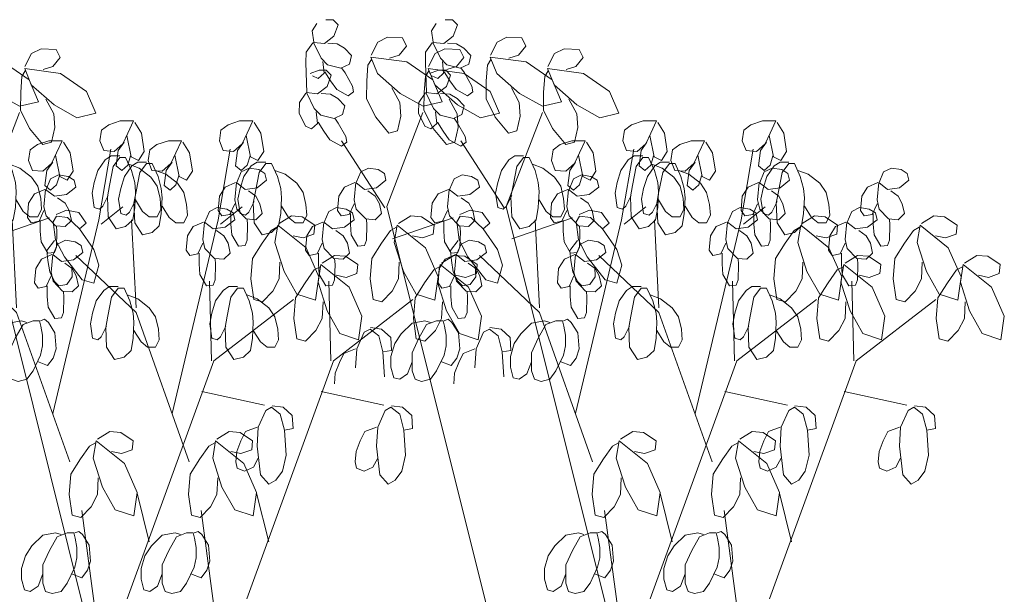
# Model space of a CAD drawing. Header units: millimetres. Extents: x 193134 to 268609, y 2024 to 10978.
# Tile 24 of 27: x 265883 to 266399, y 7253 to 7555. Entities that reach past the tile are written whole.
import ezdxf

# ---------------------------------------------------------------- set-up
doc = ezdxf.new("R2010")
doc.units = ezdxf.units.MM
doc.header["$LTSCALE"] = 2.5
doc.layers.add('HATCH MEDIUM', color=251, linetype='Continuous', lineweight=5)

# ---------------------------------------------------------------- blocks, each defined once
blk = doc.blocks.new('EDER')
at = {"color": 151}
for p, q in [((-238.65, 853.69), (-235.82, 858.05)), ((-230.5, 860.23), (-226.17, 860.22)), ((-226.17, 860.22), (-223.21, 857.26)), ((-223.21, 857.26), (-225.72, 850.45)), ((-167.65, 853.69), (-164.82, 858.05)), ((-159.5, 860.23), (-155.17, 860.22)), ((-155.17, 860.22), (-152.22, 857.26)), ((-152.22, 857.26), (-154.72, 850.45)), ((-237.68, 846.88), (-238.65, 853.69)), ((-225.72, 850.45), (-231.36, 845.97)), ((-199.55, 846.8), (-193.84, 849.74)), ((-193.84, 849.74), (-184.94, 849.34)), ((-184.94, 849.34), (-182.54, 844.45)), ((-166.68, 846.88), (-167.65, 853.69)), ((-154.72, 850.45), (-160.36, 845.97)), ((-128.55, 846.8), (-122.84, 849.74)), ((-122.84, 849.74), (-113.94, 849.34)), ((-113.94, 849.34), (-111.55, 844.45)), ((-238.31, 846.5), (-242.17, 840.98)), ((-231.36, 845.97), (-237.89, 846.75)), ((-237.89, 846.75), (-233.34, 837.36)), ((-223.77, 845.82), (-229.2, 846.22)), ((-219.32, 843.24), (-223.77, 845.82)), ((-215.21, 838.87), (-219.32, 843.24)), ((-203.53, 839.1), (-199.55, 846.8)), ((-182.54, 844.45), (-186.85, 839.19)), ((-167.32, 846.5), (-171.18, 840.98)), ((-160.36, 845.97), (-166.9, 846.75)), ((-166.9, 846.75), (-162.34, 837.36)), ((-152.77, 845.82), (-158.2, 846.22)), ((-148.32, 843.24), (-152.77, 845.82)), ((-144.22, 838.87), (-148.32, 843.24)), ((-132.53, 839.1), (-128.55, 846.8)), ((-111.55, 844.45), (-115.85, 839.19)), ((-242.17, 840.98), (-242.31, 834.56)), ((-233.34, 837.36), (-229.47, 833.37)), ((-216.5, 833.86), (-215.21, 838.87)), ((-203.69, 837.94), (-182.33, 835.07)), ((-199.77, 828.17), (-203.69, 837.94)), ((-186.85, 839.19), (-192.61, 837.28)), ((-171.18, 840.98), (-171.31, 834.56)), ((-169.42, 832.35), (-165.44, 840.05)), ((-165.44, 840.05), (-159.73, 842.99)), ((-162.34, 837.36), (-158.48, 833.37)), ((-159.73, 842.99), (-150.83, 842.58)), ((-148.43, 837.7), (-152.74, 832.44)), ((-150.83, 842.58), (-148.43, 837.7)), ((-145.5, 833.86), (-144.22, 838.87)), ((-132.69, 837.94), (-111.33, 835.07)), ((-128.77, 828.17), (-132.69, 837.94)), ((-115.85, 839.19), (-121.61, 837.28)), ((-98.42, 832.35), (-94.44, 840.05)), ((-94.44, 840.05), (-88.73, 842.99)), ((-88.73, 842.99), (-79.83, 842.58)), ((-77.44, 837.7), (-81.74, 832.44)), ((-79.83, 842.58), (-77.44, 837.7)), ((-241.71, 816.95), (-242.31, 834.56)), ((-231.41, 828.49), (-232.17, 835.43)), ((-229.47, 833.37), (-221.58, 831.3)), ((-221.58, 831.3), (-216.5, 833.86)), ((-221.16, 831.56), (-219.07, 828.6)), ((-206.07, 823.81), (-205.42, 833.19)), ((-205.42, 833.19), (-203.41, 836.53)), ((-182.33, 835.07), (-166.88, 824.37)), ((-170.71, 816.95), (-171.31, 834.56)), ((-160.42, 828.49), (-161.17, 835.43)), ((-152.74, 832.44), (-158.5, 830.52)), ((-158.48, 833.37), (-150.58, 831.3)), ((-150.58, 831.3), (-145.5, 833.86)), ((-150.16, 831.56), (-148.07, 828.6)), ((-135.07, 823.81), (-134.42, 833.19)), ((-134.42, 833.19), (-132.41, 836.53)), ((-111.33, 835.07), (-95.88, 824.37)), ((-81.74, 832.44), (-87.5, 830.52)), ((-239.85, 828.13), (-234.53, 830.3)), ((-238.49, 826.84), (-234.95, 825.29)), ((-234.95, 825.29), (-231.41, 828.49)), ((-234.53, 830.3), (-230.2, 830.29)), ((-227.73, 823.86), (-231.02, 829.26)), ((-230.2, 830.29), (-227.24, 827.33)), ((-227.24, 827.33), (-229.74, 820.53)), ((-219.07, 828.6), (-214.59, 820.75)), ((-186.22, 816.32), (-199.77, 828.17)), ((-171.96, 817.06), (-171.31, 826.44)), ((-171.31, 826.44), (-169.3, 829.78)), ((-169.58, 831.19), (-148.22, 828.32)), ((-165.66, 821.42), (-169.58, 831.19)), ((-168.85, 828.13), (-163.53, 830.3)), ((-167.49, 826.84), (-163.95, 825.29)), ((-163.95, 825.29), (-160.42, 828.49)), ((-163.53, 830.3), (-159.2, 830.29)), ((-156.74, 823.86), (-160.02, 829.26)), ((-159.2, 830.29), (-156.25, 827.33)), ((-156.25, 827.33), (-158.75, 820.53)), ((-148.22, 828.32), (-132.77, 817.62)), ((-148.07, 828.6), (-143.59, 820.75)), ((-115.23, 816.32), (-128.77, 828.17)), ((-100.96, 817.06), (-100.31, 826.44)), ((-100.31, 826.44), (-98.3, 829.78)), ((-98.58, 831.19), (-77.22, 828.32)), ((-94.66, 821.42), (-98.58, 831.19)), ((-77.22, 828.32), (-61.78, 817.62)), ((-229.74, 820.53), (-235.39, 816.04)), ((-224.03, 818.71), (-227.73, 823.86)), ((-214.59, 820.75), (-214, 817.41)), ((-206.22, 813.15), (-206.07, 823.81)), ((-166.88, 824.37), (-161.3, 811.39)), ((-152.11, 809.57), (-165.66, 821.42)), ((-158.75, 820.53), (-164.39, 816.04)), ((-153.03, 818.71), (-156.74, 823.86)), ((-143.59, 820.75), (-143.01, 817.41)), ((-135.23, 813.15), (-135.07, 823.81)), ((-95.88, 824.37), (-90.3, 811.39)), ((-81.12, 809.57), (-94.66, 821.42)), ((-242.34, 816.57), (-246.2, 811.05)), ((-235.39, 816.04), (-241.92, 816.83)), ((-241.92, 816.83), (-237.37, 807.44)), ((-227.8, 815.9), (-233.23, 816.29)), ((-223.34, 813.32), (-227.8, 815.9)), ((-217.14, 814.97), (-224.03, 818.71)), ((-214, 817.41), (-217.14, 814.97)), ((-191.14, 819.67), (-186.41, 810.92)), ((-172.66, 808.71), (-186.22, 816.32)), ((-171.35, 816.57), (-175.21, 811.05)), ((-172.11, 806.4), (-171.96, 817.06)), ((-164.39, 816.04), (-170.92, 816.83)), ((-170.92, 816.83), (-166.37, 807.44)), ((-156.8, 815.9), (-162.23, 816.29)), ((-152.35, 813.32), (-156.8, 815.9)), ((-146.14, 814.97), (-153.03, 818.71)), ((-143.01, 817.41), (-146.14, 814.97)), ((-132.77, 817.62), (-127.19, 804.63)), ((-120.15, 819.67), (-115.41, 810.92)), ((-101.66, 808.71), (-115.23, 816.32)), ((-101.12, 806.4), (-100.96, 817.06)), ((-61.78, 817.62), (-56.19, 804.63)), ((-246.2, 811.05), (-246.34, 804.63)), ((-219.24, 808.94), (-223.34, 813.32)), ((-220.53, 803.93), (-219.24, 808.94)), ((-200.73, 802.22), (-206.22, 813.15)), ((-186.41, 810.92), (-185.81, 802.83)), ((-175.21, 811.05), (-175.34, 804.63)), ((-161.3, 811.39), (-172.66, 808.71)), ((-157.04, 812.92), (-152.3, 804.17)), ((-148.25, 808.94), (-152.35, 813.32)), ((-138.55, 801.96), (-152.11, 809.57)), ((-149.53, 803.93), (-148.25, 808.94)), ((-129.74, 802.22), (-135.23, 813.15)), ((-115.41, 810.92), (-114.82, 802.83)), ((-90.3, 811.39), (-101.66, 808.71)), ((-86.04, 812.92), (-81.3, 804.17)), ((-67.55, 801.96), (-81.12, 809.57)), ((-246.34, 804.63), (-242.52, 796.91)), ((-237.37, 807.44), (-233.5, 803.44)), ((-235.44, 798.57), (-236.2, 805.51)), ((-233.5, 803.44), (-225.61, 801.37)), ((-225.61, 801.37), (-220.53, 803.93)), ((-192.93, 792.69), (-200.73, 802.22)), ((-194.16, 749.14), (-172.7, 804.99)), ((-185.81, 802.83), (-187.8, 794.22)), ((-175.34, 804.63), (-171.52, 796.91)), ((-166.63, 795.46), (-172.11, 806.4)), ((-166.37, 807.44), (-162.51, 803.44)), ((-164.45, 798.57), (-165.2, 805.51)), ((-162.51, 803.44), (-154.61, 801.37)), ((-154.61, 801.37), (-149.53, 803.93)), ((-152.3, 804.17), (-151.71, 796.08)), ((-127.19, 804.63), (-138.55, 801.96)), ((-121.93, 792.69), (-129.74, 802.22)), ((-123.16, 749.14), (-101.7, 804.99)), ((-114.82, 802.83), (-116.8, 794.22)), ((-95.63, 795.46), (-101.12, 806.4)), ((-81.3, 804.17), (-80.71, 796.08)), ((-56.19, 804.63), (-67.55, 801.96)), ((-242.52, 796.91), (-238.98, 795.36)), ((-238.98, 795.36), (-235.44, 798.57)), ((-231.76, 793.93), (-235.05, 799.34)), ((-225.19, 801.63), (-223.1, 798.67)), ((-223.1, 798.67), (-218.62, 790.82)), ((-171.52, 796.91), (-167.98, 795.36)), ((-167.98, 795.36), (-164.45, 798.57)), ((-160.76, 793.93), (-164.05, 799.34)), ((-154.19, 801.63), (-152.1, 798.67)), ((-152.1, 798.67), (-147.62, 790.82)), ((-52.82, 794.56), (-48.63, 797.72)), ((-48.63, 797.72), (-41.73, 799.98)), ((-41.73, 799.98), (-33.84, 799.98)), ((-33.84, 799.98), (-37.29, 792.75)), ((-33.1, 799.07), (-29.15, 792.75)), ((18.17, 794.56), (22.36, 797.72)), ((22.36, 797.72), (29.27, 799.98)), ((29.27, 799.98), (37.16, 799.98)), ((37.16, 799.98), (33.71, 792.75)), ((37.9, 799.07), (41.84, 792.75)), ((-228.06, 788.79), (-231.76, 793.93)), ((-218.62, 790.82), (-218.03, 787.48)), ((-187.8, 794.22), (-192.93, 792.69)), ((-158.82, 785.94), (-166.63, 795.46)), ((-157.06, 788.79), (-160.76, 793.93)), ((-151.71, 796.08), (-153.69, 787.47)), ((-147.62, 790.82), (-147.03, 787.48)), ((-116.8, 794.22), (-121.93, 792.69)), ((-87.82, 785.94), (-95.63, 795.46)), ((-80.71, 796.08), (-82.69, 787.47)), ((-53.81, 788.23), (-52.82, 794.56)), ((-37.29, 792.75), (-40.25, 786.43)), ((-35.32, 778.75), (-37.78, 791.4)), ((-29.15, 792.75), (-27.43, 781.91)), ((17.19, 788.23), (18.17, 794.56)), ((33.71, 792.75), (30.75, 786.43)), ((35.68, 778.75), (33.21, 791.4)), ((41.84, 792.75), (43.57, 781.91)), ((-221.17, 785.05), (-228.06, 788.79)), ((-218.03, 787.48), (-221.17, 785.05)), ((-195.42, 748.37), (-221.1, 788.26)), ((-153.69, 787.47), (-158.82, 785.94)), ((-150.17, 785.05), (-157.06, 788.79)), ((-147.03, 787.48), (-150.17, 785.05)), ((-124.43, 748.37), (-150.1, 788.26)), ((-95.23, 782.81), (-91.04, 785.98)), ((-91.04, 785.98), (-84.14, 788.23)), ((-82.69, 787.47), (-87.82, 785.94)), ((-84.14, 788.23), (-76.25, 788.23)), ((-76.25, 788.23), (-79.7, 781.01)), ((-75.51, 787.33), (-71.56, 781.01)), ((-51.59, 782.36), (-53.81, 788.23)), ((-40.25, 786.43), (-45.43, 781.91)), ((-42.96, 782.36), (-39.51, 787.33)), ((-24.23, 782.81), (-20.04, 785.98)), ((-20.04, 785.98), (-13.14, 788.23)), ((-13.14, 788.23), (-5.25, 788.23)), ((-5.25, 788.23), (-8.7, 781.01)), ((-4.51, 787.33), (-0.56, 781.01)), ((19.41, 782.36), (17.19, 788.23)), ((30.75, 786.43), (25.57, 781.91)), ((28.04, 782.36), (31.49, 787.33)), ((-118.16, 779.2), (-121.61, 776.94)), ((-112.98, 779.2), (-118.16, 779.2)), ((-96.22, 776.49), (-95.23, 782.81)), ((-79.7, 781.01), (-82.66, 774.69)), ((-77.73, 767.01), (-80.19, 779.65)), ((-71.56, 781.01), (-69.84, 770.17)), ((-54.55, 741.27), (-47.4, 783.27)), ((-45.43, 781.91), (-51.59, 782.36)), ((-47.16, 779.2), (-50.62, 776.94)), ((-41.99, 779.2), (-47.16, 779.2)), ((-44.19, 773.33), (-42.96, 782.36)), ((-35.57, 779.2), (-37.29, 773.78)), ((-27.43, 781.91), (-30.88, 776.49)), ((-25.22, 776.49), (-24.23, 782.81)), ((-8.7, 781.01), (-11.66, 774.69)), ((-6.73, 767.01), (-9.19, 779.65)), ((-0.56, 781.01), (1.16, 770.17)), ((16.45, 741.27), (23.6, 783.27)), ((25.57, 781.91), (19.41, 782.36)), ((26.8, 773.33), (28.04, 782.36)), ((35.43, 779.2), (33.71, 773.78)), ((43.57, 781.91), (40.12, 776.49)), ((-121.61, 776.94), (-126.05, 770.62)), ((-116.93, 772.88), (-112.98, 778.3)), ((-112.98, 778.3), (-109.53, 778.3)), ((-109.53, 778.3), (-106.08, 770.62)), ((-107.56, 774.23), (-101.4, 771.98)), ((-94, 770.62), (-96.22, 776.49)), ((-82.66, 774.69), (-87.83, 770.17)), ((-85.37, 770.62), (-81.92, 775.59)), ((-50.62, 776.94), (-55.05, 770.62)), ((-45.93, 772.88), (-41.99, 778.3)), ((-40.74, 770.62), (-44.19, 773.33)), ((-41.99, 778.3), (-38.53, 778.3)), ((-37.29, 773.78), (-40.74, 770.62)), ((-34.83, 773.33), (-39.26, 767.01)), ((-38.53, 778.3), (-35.08, 770.62)), ((-36.56, 774.23), (-30.4, 771.98)), ((-30.88, 776.49), (-35.32, 778.75)), ((-31.37, 775.59), (-34.83, 773.33)), ((-26.2, 775.59), (-31.37, 775.59)), ((-30.14, 769.27), (-26.2, 774.69)), ((-26.2, 774.69), (-22.74, 774.69)), ((-23, 770.62), (-25.22, 776.49)), ((-22.74, 774.69), (-19.29, 767.01)), ((-11.66, 774.69), (-16.84, 770.17)), ((-14.37, 770.62), (-10.92, 775.59)), ((30.25, 770.62), (26.8, 773.33)), ((33.71, 773.78), (30.25, 770.62)), ((36.17, 773.33), (31.73, 767.01)), ((40.12, 776.49), (35.68, 778.75)), ((39.62, 775.59), (36.17, 773.33)), ((44.8, 775.59), (39.62, 775.59)), ((40.86, 769.27), (44.8, 774.69)), ((44.8, 774.69), (48.25, 774.69)), ((48.25, 774.69), (51.7, 767.01)), ((-154.16, 765.65), (-149.47, 767.91)), ((-149.47, 767.91), (-143.8, 767.01)), ((-126.05, 770.62), (-128.27, 763.4)), ((-119.15, 761.59), (-116.93, 772.88)), ((-106.08, 770.62), (-104.11, 763.4)), ((-101.4, 771.98), (-94.49, 766.56)), ((-87.83, 770.17), (-94, 770.62)), ((-86.6, 761.59), (-85.37, 770.62)), ((-83.16, 765.65), (-78.48, 767.91)), ((-77.97, 767.46), (-79.7, 762.04)), ((-78.48, 767.91), (-72.81, 767.01)), ((-69.84, 770.17), (-73.29, 764.75)), ((-55.05, 770.62), (-57.27, 763.4)), ((-48.15, 761.59), (-45.93, 772.88)), ((-35.08, 770.62), (-33.11, 763.4)), ((-32.36, 757.98), (-30.14, 769.27)), ((-30.4, 771.98), (-23.49, 766.56)), ((-16.84, 770.17), (-23, 770.62)), ((-20.77, 770.62), (-14.61, 768.36)), ((-15.6, 761.59), (-14.37, 770.62)), ((-14.61, 768.36), (-7.7, 762.94)), ((-6.98, 767.46), (-8.7, 762.04)), ((1.16, 770.17), (-2.29, 764.75)), ((27.55, 763.4), (30.26, 769.72)), ((30.26, 769.72), (34.95, 771.98)), ((34.95, 771.98), (40.62, 771.07)), ((38.64, 757.98), (40.86, 769.27)), ((40.62, 771.07), (44.32, 768.81)), ((44.32, 768.81), (45.3, 764.75)), ((50.23, 770.62), (56.39, 768.36)), ((56.39, 768.36), (63.29, 762.94)), ((98.55, 763.4), (101.26, 769.72)), ((101.26, 769.72), (105.95, 771.98)), ((105.95, 771.98), (111.62, 771.07)), ((111.62, 771.07), (115.32, 768.81)), ((115.32, 768.81), (116.3, 764.75)), ((-156.87, 759.33), (-154.16, 765.65)), ((-143.8, 767.01), (-140.1, 764.75)), ((-140.1, 764.75), (-139.12, 760.69)), ((-128.27, 763.4), (-129.5, 757.07)), ((-120.38, 754.81), (-119.15, 761.59)), ((-104.11, 763.4), (-103.61, 757.98)), ((-94.49, 766.56), (-90.79, 761.14)), ((-83.15, 758.88), (-86.6, 761.59)), ((-85.87, 759.33), (-83.16, 765.65)), ((-79.7, 762.04), (-83.15, 758.88)), ((-73.29, 764.75), (-77.73, 767.01)), ((-72.81, 767.01), (-69.11, 764.75)), ((-69.11, 764.75), (-68.12, 760.69)), ((-57.27, 763.4), (-58.51, 757.07)), ((-49.38, 754.81), (-48.15, 761.59)), ((-39.26, 767.01), (-41.48, 759.78)), ((-33.11, 763.4), (-32.62, 757.98)), ((-23.49, 766.56), (-19.8, 761.14)), ((-19.29, 767.01), (-17.32, 759.78)), ((-12.15, 758.88), (-15.6, 761.59)), ((-8.7, 762.04), (-12.15, 758.88)), ((-7.7, 762.94), (-4.01, 757.52)), ((-2.29, 764.75), (-6.73, 767.01)), ((26.81, 763.4), (20.65, 760.69)), ((27.31, 763.4), (26.32, 753.01)), ((32.48, 759.33), (27.31, 763.4)), ((31.73, 767.01), (29.51, 759.78)), ((45.3, 764.75), (39.63, 760.23)), ((51.7, 767.01), (53.68, 759.78)), ((63.29, 762.94), (66.99, 757.52)), ((97.81, 763.4), (91.65, 760.69)), ((98.3, 763.4), (97.32, 753.01)), ((103.48, 759.33), (98.3, 763.4)), ((116.3, 764.75), (110.63, 760.23)), ((-163.77, 756.62), (-167.22, 751.2)), ((-157.61, 759.33), (-163.77, 756.62)), ((-157.12, 759.33), (-158.1, 748.94)), ((-151.94, 755.27), (-157.12, 759.33)), ((-144.79, 756.17), (-151.94, 755.27)), ((-139.12, 760.69), (-144.79, 756.17)), ((-129.5, 757.07), (-128.27, 748.49)), ((-123.09, 749.4), (-119.89, 755.72)), ((-103.61, 757.98), (-104.11, 748.49)), ((-92.78, 756.62), (-96.23, 751.2)), ((-86.61, 759.33), (-92.78, 756.62)), ((-90.79, 761.14), (-89.07, 753.91)), ((-86.12, 759.33), (-87.11, 748.94)), ((-80.94, 755.27), (-86.12, 759.33)), ((-73.79, 756.17), (-80.94, 755.27)), ((-68.12, 760.69), (-73.79, 756.17)), ((-58.51, 757.07), (-57.27, 748.49)), ((-52.09, 749.4), (-48.89, 755.72)), ((-41.48, 759.78), (-42.72, 753.46)), ((-33.59, 751.2), (-32.36, 757.98)), ((-32.62, 757.98), (-33.11, 748.49)), ((-19.8, 761.14), (-18.07, 753.91)), ((-17.32, 759.78), (-16.83, 754.36)), ((-4.01, 757.52), (-2.28, 750.3)), ((20.65, 760.69), (17.2, 755.27)), ((29.51, 759.78), (28.28, 753.46)), ((39.63, 760.23), (32.48, 759.33)), ((38.89, 755.27), (34.46, 758.43)), ((37.4, 751.2), (38.64, 757.98)), ((53.68, 759.78), (54.17, 754.36)), ((66.99, 757.52), (68.72, 750.3)), ((91.65, 760.69), (88.19, 755.27)), ((110.63, 760.23), (103.48, 759.33)), ((109.89, 755.27), (105.45, 758.43)), ((-167.22, 751.2), (-167.96, 742.62)), ((-145.53, 751.2), (-149.97, 754.36)), ((-143.06, 746.69), (-145.53, 751.2)), ((-119.89, 743.07), (-120.38, 754.81)), ((-99.42, 746.23), (-103.61, 753.01)), ((-96.23, 751.2), (-96.97, 742.62)), ((-89.07, 753.91), (-88.57, 747.59)), ((-74.53, 751.2), (-78.97, 754.36)), ((-72.07, 746.69), (-74.53, 751.2)), ((-48.89, 743.07), (-49.38, 754.81)), ((-42.72, 753.46), (-41.48, 744.88)), ((-36.3, 745.78), (-33.1, 752.1)), ((-33.1, 739.46), (-33.59, 751.2)), ((-28.43, 746.23), (-32.62, 753.01)), ((-18.07, 753.91), (-17.58, 747.59)), ((-16.83, 754.36), (-17.32, 744.88)), ((-2.28, 750.3), (-1.79, 743.98)), ((17.2, 755.27), (16.46, 746.69)), ((23.36, 744.43), (26.32, 750.75)), ((26.32, 753.01), (27.55, 747.59)), ((28.28, 753.46), (29.51, 744.88)), ((34.69, 745.78), (37.9, 752.1)), ((37.9, 739.46), (37.4, 751.2)), ((41.36, 750.75), (38.89, 755.27)), ((42.59, 744.88), (41.36, 750.75)), ((54.17, 754.36), (53.68, 744.88)), ((68.72, 750.3), (69.21, 743.98)), ((88.19, 755.27), (87.45, 746.69)), ((94.36, 744.43), (97.32, 750.75)), ((97.32, 753.01), (98.55, 747.59)), ((112.36, 750.75), (109.89, 755.27)), ((113.59, 744.88), (112.36, 750.75)), ((-57.7, 203.03), (-194.16, 749.14)), ((-161.06, 740.36), (-158.1, 746.69)), ((-158.1, 748.94), (-156.87, 743.52)), ((-150.82, 744.29), (-144.67, 746.98)), ((-144.67, 746.98), (-137.45, 745.55)), ((-141.83, 740.81), (-143.06, 746.69)), ((-137.45, 745.55), (-133.04, 739.25)), ((-128.27, 748.49), (-125.06, 747.59)), ((-125.06, 747.59), (-123.09, 749.4)), ((13.29, 203.03), (-123.16, 749.14)), ((-104.11, 748.49), (-105.34, 741.27)), ((-95.48, 743.07), (-99.42, 746.23)), ((-88.57, 747.59), (-90.79, 743.07)), ((-90.06, 740.36), (-87.11, 746.69)), ((-87.11, 748.94), (-85.87, 743.52)), ((-79.83, 744.29), (-73.67, 746.98)), ((-73.67, 746.98), (-66.45, 745.55)), ((-70.83, 740.81), (-72.07, 746.69)), ((-66.45, 745.55), (-62.04, 739.25)), ((-57.27, 748.49), (-54.07, 747.59)), ((-54.07, 747.59), (-52.09, 749.4)), ((-53.07, 738.56), (-40.25, 748.94)), ((-41.48, 744.88), (-38.28, 743.98)), ((-38.28, 743.98), (-36.3, 745.78)), ((-33.11, 748.49), (-34.34, 741.27)), ((-24.48, 743.07), (-28.43, 746.23)), ((-17.58, 747.59), (-19.8, 743.07)), ((-17.32, 744.88), (-18.55, 737.65)), ((-12.64, 742.62), (-16.83, 749.4)), ((-1.79, 743.98), (-4.01, 739.46)), ((8.57, 739.91), (11.28, 746.23)), ((11.28, 746.23), (15.96, 748.49)), ((15.96, 748.49), (21.64, 747.59)), ((16.46, 746.69), (18.68, 743.52)), ((17.93, 738.56), (30.75, 748.94)), ((18.68, 743.52), (23.36, 744.43)), ((21.64, 747.59), (25.33, 745.33)), ((24.1, 738.56), (24.1, 744.88)), ((25.33, 745.33), (26.32, 741.27)), ((27.55, 747.59), (33.22, 741.72)), ((29.51, 744.88), (32.72, 743.98)), ((32.72, 743.98), (34.69, 745.78)), ((38.89, 741.27), (42.59, 744.88)), ((53.68, 744.88), (52.44, 737.65)), ((58.36, 742.62), (54.17, 749.4)), ((69.21, 743.98), (66.99, 739.46)), ((79.57, 739.91), (82.28, 746.23)), ((82.28, 746.23), (86.96, 748.49)), ((86.96, 748.49), (92.63, 747.59)), ((87.45, 746.69), (89.67, 743.52)), ((89.67, 743.52), (94.36, 744.43)), ((92.63, 747.59), (96.33, 745.33)), ((95.1, 738.56), (95.1, 744.88)), ((96.33, 745.33), (97.32, 741.27)), ((98.55, 747.59), (104.22, 741.72)), ((109.89, 741.27), (113.59, 744.88)), ((-190.89, 729.99), (-154.85, 742.38)), ((-167.96, 742.62), (-165.75, 739.46)), ((-165.75, 739.46), (-161.06, 740.36)), ((-160.32, 734.49), (-160.32, 740.81)), ((-156.87, 743.52), (-151.2, 737.65)), ((-152.58, 740.06), (-150.56, 743.39)), ((-151.21, 729.26), (-152.58, 740.06)), ((-150.56, 743.39), (-144.03, 742.61)), ((-145.53, 737.2), (-141.83, 740.81)), ((-144.03, 742.61), (-137, 735.79)), ((-133.04, 739.25), (-137, 735.79)), ((-115.2, 735.85), (-119.89, 743.07)), ((-119.89, 729.99), (-83.85, 742.38)), ((-105.34, 741.27), (-109.53, 737.2)), ((-103.37, 688.88), (-106.08, 741.27)), ((-96.97, 742.62), (-94.75, 739.46)), ((-90.79, 743.07), (-95.48, 743.07)), ((-94.75, 739.46), (-90.06, 740.36)), ((-89.32, 734.49), (-89.32, 740.81)), ((-85.87, 743.52), (-80.2, 737.65)), ((-81.92, 626.1), (-54.55, 741.27)), ((-81.58, 740.06), (-79.57, 743.39)), ((-80.21, 729.26), (-81.58, 740.06)), ((-79.57, 743.39), (-73.03, 742.61)), ((-74.53, 737.2), (-70.83, 740.81)), ((-73.03, 742.61), (-66, 735.79)), ((-62.04, 739.25), (-66, 735.79)), ((-44.2, 735.85), (-48.89, 743.07)), ((-34.34, 741.27), (-38.53, 737.2)), ((-32.37, 688.88), (-35.08, 741.27)), ((-28.42, 732.23), (-33.1, 739.46)), ((-19.8, 743.07), (-24.48, 743.07)), ((-8.69, 739.46), (-12.64, 742.62)), ((-10.92, 626.1), (16.45, 741.27)), ((-4.01, 739.46), (-8.69, 739.46)), ((7.83, 739.91), (1.66, 737.2)), ((8.32, 739.91), (7.34, 729.52)), ((13.5, 735.85), (8.32, 739.91)), ((26.32, 741.27), (20.65, 736.75)), ((24.59, 732.23), (24.1, 738.56)), ((33.22, 741.72), (38.89, 741.27)), ((33.72, 741.72), (33.96, 738.1)), ((33.96, 738.1), (33.72, 729.07)), ((42.58, 732.23), (37.9, 739.46)), ((50.24, 727.72), (51.96, 738.1)), ((51.96, 738.1), (68.73, 724.56)), ((52.7, 739.01), (60.1, 743.52)), ((62.31, 739.46), (58.36, 742.62)), ((60.1, 743.52), (66.51, 743.07)), ((66.99, 739.46), (62.31, 739.46)), ((66.51, 743.07), (73.9, 738.1)), ((78.83, 739.91), (72.66, 737.2)), ((73.9, 738.1), (73.41, 732.69)), ((79.32, 739.91), (78.33, 729.52)), ((84.5, 735.85), (79.32, 739.91)), ((97.32, 741.27), (91.65, 736.75)), ((95.59, 732.23), (95.1, 738.56)), ((104.22, 741.72), (109.89, 741.27)), ((104.71, 741.72), (104.96, 738.1)), ((104.96, 738.1), (104.71, 729.07)), ((121.23, 727.72), (122.96, 738.1)), ((122.96, 738.1), (139.72, 724.56)), ((123.7, 739.01), (131.09, 743.52)), ((131.09, 743.52), (137.51, 743.07)), ((137.51, 743.07), (144.9, 738.1)), ((144.9, 738.1), (144.41, 732.69)), ((-159.83, 728.17), (-160.32, 734.49)), ((-151.2, 737.65), (-145.53, 737.2)), ((-150.71, 737.65), (-150.46, 734.04)), ((-150.46, 734.04), (-150.71, 725.01)), ((-137, 735.79), (-128.42, 723.56)), ((-109.53, 737.2), (-115.2, 735.85)), ((-88.83, 728.17), (-89.32, 734.49)), ((-80.2, 737.65), (-74.53, 737.2)), ((-79.71, 737.65), (-79.46, 734.04)), ((-79.46, 734.04), (-79.71, 725.01)), ((-66, 735.79), (-57.42, 723.56)), ((-38.53, 737.2), (-44.2, 735.85)), ((-22.74, 733.59), (-28.42, 732.23)), ((-18.55, 737.65), (-22.74, 733.59)), ((1.66, 737.2), (-1.79, 731.78)), ((20.65, 736.75), (13.5, 735.85)), ((19.91, 731.78), (15.47, 734.94)), ((28.54, 725.46), (24.59, 732.23)), ((48.25, 733.59), (42.58, 732.23)), ((42.59, 727.27), (48.02, 734.94)), ((48.02, 734.94), (51.47, 736.75)), ((52.44, 737.65), (48.25, 733.59)), ((73.41, 732.69), (67, 730.43)), ((72.66, 737.2), (69.21, 731.78)), ((91.65, 736.75), (84.5, 735.85)), ((90.91, 731.78), (86.47, 734.94)), ((99.54, 725.46), (95.59, 732.23)), ((113.59, 727.27), (119.01, 734.94)), ((119.01, 734.94), (122.47, 736.75)), ((144.41, 732.69), (138, 730.43)), ((-155.88, 721.4), (-159.83, 728.17)), ((-151.84, 728.88), (-156.33, 722.98)), ((-152.68, 720.49), (-149.97, 726.81)), ((-145.98, 719.23), (-151.21, 729.26)), ((-149.97, 726.81), (-145.28, 729.07)), ((-145.28, 729.07), (-139.61, 728.17)), ((-139.61, 728.17), (-135.91, 725.91)), ((-84.89, 721.4), (-88.83, 728.17)), ((-80.84, 728.88), (-85.34, 722.98)), ((-81.68, 720.49), (-78.97, 726.81)), ((-74.98, 719.23), (-80.21, 729.26)), ((-78.97, 726.81), (-74.28, 729.07)), ((-74.28, 729.07), (-68.61, 728.17)), ((-68.61, 728.17), (-64.92, 725.91)), ((-1.79, 731.78), (-2.53, 723.2)), ((4.38, 720.94), (7.34, 727.27)), ((7.34, 729.52), (8.57, 724.1)), ((22.37, 727.27), (19.91, 731.78)), ((23.61, 721.4), (22.37, 727.27)), ((33.72, 729.07), (32.48, 725.91)), ((36.92, 718.23), (42.59, 727.27)), ((55.66, 710.56), (50.24, 727.72)), ((67, 730.43), (61.08, 731.78)), ((69.21, 731.78), (68.47, 723.2)), ((75.37, 720.94), (78.33, 727.27)), ((78.33, 729.52), (79.57, 724.1)), ((93.37, 727.27), (90.91, 731.78)), ((94.6, 721.4), (93.37, 727.27)), ((104.71, 729.07), (103.48, 725.91)), ((107.92, 718.23), (113.59, 727.27)), ((126.66, 710.56), (121.23, 727.72)), ((138, 730.43), (132.08, 731.78)), ((-153.42, 720.49), (-159.58, 717.78)), ((-156.33, 722.98), (-155.84, 716.94)), ((-151.94, 721.85), (-155.88, 721.4)), ((-152.92, 720.49), (-153.91, 710.1)), ((-147.75, 716.43), (-152.92, 720.49)), ((-150.71, 725.01), (-151.94, 721.85)), ((-134.93, 721.85), (-140.6, 717.33)), ((-135.91, 725.91), (-134.93, 721.85)), ((-128.42, 723.56), (-125.39, 714.3)), ((-82.42, 720.49), (-88.58, 717.78)), ((-85.34, 722.98), (-84.84, 716.94)), ((-80.94, 721.85), (-84.89, 721.4)), ((-81.93, 720.49), (-82.91, 710.1)), ((-76.75, 716.43), (-81.93, 720.49)), ((-79.71, 725.01), (-80.94, 721.85)), ((-63.93, 721.85), (-69.6, 717.33)), ((-64.92, 725.91), (-63.93, 721.85)), ((-57.42, 723.56), (-54.39, 714.3)), ((-2.53, 723.2), (-0.31, 720.04)), ((-0.31, 720.04), (4.38, 720.94)), ((5.12, 715.07), (5.12, 721.4)), ((8.57, 724.1), (14.24, 718.23)), ((19.91, 717.78), (23.61, 721.4)), ((32.48, 725.91), (28.54, 725.46)), ((68.47, 723.2), (70.69, 720.04)), ((68.73, 724.56), (76.37, 707.4)), ((70.69, 720.04), (75.37, 720.94)), ((76.11, 715.07), (76.11, 721.4)), ((79.57, 724.1), (85.24, 718.23)), ((90.91, 717.78), (94.6, 721.4)), ((103.48, 725.91), (99.54, 725.46)), ((139.72, 724.56), (147.37, 707.4)), ((-159.58, 717.78), (-163.03, 712.36)), ((-155.84, 716.94), (-154.66, 710.25)), ((-140.6, 717.33), (-147.75, 716.43)), ((-135.38, 705.59), (-145.98, 719.23)), ((-141.34, 712.36), (-145.77, 715.52)), ((-103.37, 686.17), (-139.12, 720.04)), ((-88.58, 717.78), (-92.04, 712.36)), ((-84.84, 716.94), (-83.66, 710.25)), ((-69.6, 717.33), (-76.75, 716.43)), ((-64.38, 705.59), (-74.98, 719.23)), ((-70.34, 712.36), (-74.78, 715.52)), ((-32.37, 686.17), (-68.12, 720.04)), ((5.61, 708.75), (5.12, 715.07)), ((14.24, 718.23), (19.91, 717.78)), ((14.73, 718.23), (14.98, 714.62)), ((14.98, 714.62), (14.73, 705.59)), ((35.94, 706.04), (36.92, 718.23)), ((53.19, 715.98), (52.7, 706.04)), ((75.88, 704.23), (77.6, 714.62)), ((76.61, 708.75), (76.11, 715.07)), ((77.6, 714.62), (94.37, 701.07)), ((78.34, 715.52), (85.74, 720.04)), ((85.24, 718.23), (90.91, 717.78)), ((85.73, 718.23), (85.98, 714.62)), ((85.98, 714.62), (85.73, 705.59)), ((85.74, 720.04), (92.15, 719.59)), ((92.15, 719.59), (99.55, 714.62)), ((99.55, 714.62), (99.05, 709.2)), ((106.93, 706.04), (107.92, 718.23)), ((124.19, 715.98), (123.7, 706.04)), ((146.87, 704.23), (148.6, 714.62)), ((148.6, 714.62), (165.37, 701.07)), ((149.34, 715.52), (156.74, 720.04)), ((156.74, 720.04), (163.15, 719.59)), ((163.15, 719.59), (170.54, 714.62)), ((170.54, 714.62), (170.05, 709.2)), ((-163.03, 712.36), (-163.77, 703.78)), ((-154.66, 710.25), (-151.8, 704.6)), ((-153.91, 710.1), (-152.68, 704.69)), ((-141.31, 707.27), (-141.59, 713.44)), ((-138.87, 707.85), (-141.34, 712.36)), ((-125.39, 714.3), (-128.35, 703.52)), ((-92.04, 712.36), (-92.78, 703.78)), ((-83.66, 710.25), (-80.8, 704.6)), ((-82.91, 710.1), (-81.68, 704.69)), ((-70.31, 707.27), (-70.6, 713.44)), ((-67.87, 707.85), (-70.34, 712.36)), ((-54.39, 714.3), (-57.36, 703.52)), ((9.55, 701.98), (5.61, 708.75)), ((63.3, 697.01), (55.66, 710.56)), ((68.23, 703.78), (73.66, 711.46)), ((73.66, 711.46), (77.11, 713.27)), ((80.55, 701.98), (76.61, 708.75)), ((99.05, 709.2), (92.64, 706.94)), ((134.3, 697.01), (126.66, 710.56)), ((139.23, 703.78), (144.66, 711.46)), ((144.66, 711.46), (148.11, 713.27)), ((170.05, 709.2), (163.64, 706.94)), ((-163.77, 703.78), (-161.55, 700.62)), ((-156.87, 701.52), (-153.91, 707.85)), ((-152.68, 704.69), (-147.01, 698.81)), ((-151.8, 704.6), (-149.29, 701.89)), ((-144.56, 702.65), (-141.31, 707.27)), ((-137.64, 701.98), (-138.87, 707.85)), ((-128.35, 703.52), (-135.38, 705.59)), ((-92.78, 703.78), (-90.56, 700.62)), ((-85.87, 701.52), (-82.91, 707.85)), ((-81.68, 704.69), (-76.01, 698.81)), ((-80.8, 704.6), (-78.29, 701.89)), ((-73.56, 702.65), (-70.31, 707.27)), ((-66.64, 701.98), (-67.87, 707.85)), ((-57.36, 703.52), (-64.38, 705.59)), ((12.51, 657.27), (11.28, 704.69)), ((14.73, 705.59), (13.5, 702.43)), ((37.66, 693.85), (35.94, 706.04)), ((52.7, 706.04), (49, 698.81)), ((62.56, 694.75), (68.23, 703.78)), ((76.37, 707.4), (74.4, 693.39)), ((81.3, 687.07), (75.88, 704.23)), ((83.51, 657.27), (82.28, 704.69)), ((85.73, 705.59), (84.5, 702.43)), ((92.64, 706.94), (86.73, 708.3)), ((108.66, 693.85), (106.93, 706.04)), ((123.7, 706.04), (120, 698.81)), ((133.56, 694.75), (139.23, 703.78)), ((147.37, 707.4), (145.39, 693.39)), ((152.3, 687.07), (146.87, 704.23)), ((163.64, 706.94), (157.72, 708.3)), ((-161.55, 700.62), (-156.87, 701.52)), ((-156.13, 695.65), (-156.13, 701.98)), ((-149.29, 701.89), (-144.56, 702.65)), ((-147.01, 698.81), (-141.34, 698.36)), ((-146.51, 698.81), (-146.27, 695.2)), ((-141.34, 698.36), (-137.64, 701.98)), ((-90.56, 700.62), (-85.87, 701.52)), ((-85.13, 695.65), (-85.13, 701.98)), ((-78.29, 701.89), (-73.56, 702.65)), ((-76.01, 698.81), (-70.34, 698.36)), ((-75.52, 698.81), (-75.27, 695.2)), ((-70.34, 698.36), (-66.64, 701.98)), ((-51.59, 699.27), (-56.03, 692.94)), ((-48.14, 701.52), (-51.59, 699.27)), ((-42.96, 701.52), (-48.14, 701.52)), ((-46.91, 695.2), (-42.96, 700.62)), ((-42.96, 700.62), (-39.51, 700.62)), ((-39.51, 700.62), (-36.06, 692.94)), ((13.5, 702.43), (9.55, 701.98)), ((19.41, 699.27), (14.97, 692.94)), ((22.86, 701.52), (19.41, 699.27)), ((28.04, 701.52), (22.86, 701.52)), ((24.09, 695.2), (28.04, 700.62)), ((28.04, 700.62), (31.49, 700.62)), ((31.49, 700.62), (34.94, 692.94)), ((49, 698.81), (42.84, 692.49)), ((74.4, 693.39), (63.3, 697.01)), ((84.5, 702.43), (80.55, 701.98)), ((94.37, 701.07), (102.01, 683.91)), ((120, 698.81), (113.84, 692.49)), ((145.39, 693.39), (134.3, 697.01)), ((165.37, 701.07), (173.01, 683.91)), ((-155.64, 689.33), (-156.13, 695.65)), ((-146.27, 695.2), (-146.51, 686.17)), ((-84.64, 689.33), (-85.13, 695.65)), ((-75.27, 695.2), (-75.52, 686.17)), ((-56.03, 692.94), (-58.25, 685.72)), ((-49.13, 683.91), (-46.91, 695.2)), ((-37.54, 696.56), (-31.37, 694.3)), ((-36.06, 692.94), (-34.09, 685.72)), ((-31.37, 694.3), (-24.47, 688.88)), ((14.97, 692.94), (12.75, 685.72)), ((13.99, 657.27), (61.33, 693.85)), ((21.87, 683.91), (24.09, 695.2)), ((33.46, 696.56), (39.62, 694.3)), ((34.94, 692.94), (36.91, 685.72)), ((42.84, 692.49), (37.66, 693.85)), ((39.62, 694.3), (46.53, 688.88)), ((61.58, 682.56), (62.56, 694.75)), ((78.84, 692.49), (78.34, 682.56)), ((84.99, 657.27), (132.33, 693.85)), ((113.84, 692.49), (108.66, 693.85)), ((132.57, 682.56), (133.56, 694.75)), ((149.83, 692.49), (149.34, 682.56)), ((-151.69, 682.56), (-155.64, 689.33)), ((-146.51, 686.17), (-147.75, 683.01)), ((-71.81, 597.2), (-103.37, 686.17)), ((-80.69, 682.56), (-84.64, 689.33)), ((-75.52, 686.17), (-76.75, 683.01)), ((-58.25, 685.72), (-59.48, 679.39)), ((-34.09, 685.72), (-33.59, 680.3)), ((-0.81, 597.2), (-32.37, 686.17)), ((-24.47, 688.88), (-20.77, 683.46)), ((12.75, 685.72), (11.52, 679.39)), ((36.91, 685.72), (37.4, 680.3)), ((46.53, 688.88), (50.23, 683.46)), ((88.94, 673.52), (81.3, 687.07)), ((159.94, 673.52), (152.3, 687.07)), ((-179.18, 679.79), (-185.59, 673.47)), ((-171.53, 681.15), (-179.18, 679.79)), ((-168.33, 680.24), (-171.53, 681.15)), ((-170.55, 678.89), (-164.63, 681.15)), ((-164.63, 681.15), (-160.69, 681.15)), ((-160.69, 681.15), (-159.95, 677.99)), ((-157.73, 682.05), (-160.19, 681.15)), ((-155.51, 680.24), (-157.73, 682.05)), ((-155.51, 680.24), (-151.56, 673.92)), ((-147.75, 683.01), (-151.69, 682.56)), ((-108.18, 679.79), (-114.59, 673.47)), ((-100.54, 681.15), (-108.18, 679.79)), ((-97.33, 680.24), (-100.54, 681.15)), ((-99.55, 678.89), (-93.63, 681.15)), ((-93.63, 681.15), (-89.69, 681.15)), ((-89.69, 681.15), (-88.95, 677.99)), ((-86.73, 682.05), (-89.2, 681.15)), ((-84.51, 680.24), (-86.73, 682.05)), ((-84.51, 680.24), (-80.57, 673.92)), ((-76.75, 683.01), (-80.69, 682.56)), ((-59.48, 679.39), (-58.25, 670.81)), ((-50.36, 677.14), (-49.13, 683.91)), ((-33.59, 680.3), (-34.09, 670.81)), ((-20.77, 683.46), (-19.05, 676.23)), ((11.52, 679.39), (12.75, 670.81)), ((20.64, 677.14), (21.87, 683.91)), ((37.4, 680.3), (36.91, 670.81)), ((50.23, 683.46), (51.95, 676.23)), ((63.3, 670.36), (61.58, 682.56)), ((78.34, 682.56), (74.64, 675.33)), ((102.01, 683.91), (100.04, 669.91)), ((134.3, 670.36), (132.57, 682.56)), ((149.34, 682.56), (145.64, 675.33)), ((173.01, 683.91), (171.04, 669.91)), ((-212.1, 664.49), (-207.66, 674.43)), ((-207.66, 674.43), (-204.21, 676.23)), ((-204.21, 676.23), (-199.03, 672.17)), ((-203.96, 677.14), (-197.3, 676.23)), ((-197.3, 676.23), (-191.88, 671.27)), ((-185.59, 673.47), (-189.53, 667.6)), ((-175.23, 670.76), (-170.55, 678.89)), ((-159.95, 677.99), (-158.96, 672.57)), ((-151.56, 673.92), (-150.82, 664.44)), ((-141.1, 664.49), (-136.66, 674.43)), ((-136.66, 674.43), (-133.21, 676.23)), ((-133.21, 676.23), (-128.03, 672.17)), ((-132.96, 677.14), (-126.31, 676.23)), ((-126.31, 676.23), (-120.88, 671.27)), ((-114.59, 673.47), (-118.54, 667.6)), ((-104.24, 670.76), (-99.55, 678.89)), ((-88.95, 677.99), (-87.96, 672.57)), ((-80.57, 673.92), (-79.83, 664.44)), ((-53.07, 671.72), (-49.87, 678.04)), ((-49.87, 665.39), (-50.36, 677.14)), ((-29.4, 668.56), (-33.59, 675.33)), ((-19.05, 676.23), (-18.55, 669.91)), ((17.93, 671.72), (21.13, 678.04)), ((21.13, 665.39), (20.64, 677.14)), ((41.6, 668.56), (37.4, 675.33)), ((51.95, 676.23), (52.44, 669.91)), ((74.64, 675.33), (68.48, 669.01)), ((100.04, 669.91), (88.94, 673.52)), ((145.64, 675.33), (139.48, 669.01)), ((171.04, 669.91), (159.94, 673.52)), ((-199.03, 672.17), (-196.56, 662.69)), ((-191.88, 671.27), (-191.39, 663.59)), ((-189.53, 667.6), (-191.75, 659.92)), ((-179.18, 662.18), (-175.23, 670.76)), ((-158.96, 672.57), (-158.96, 666.24)), ((-128.03, 672.17), (-125.57, 662.69)), ((-120.88, 671.27), (-120.39, 663.59)), ((-118.54, 667.6), (-120.75, 659.92)), ((-108.18, 662.18), (-104.24, 670.76)), ((-87.96, 672.57), (-87.96, 666.24)), ((-58.25, 670.81), (-55.04, 669.91)), ((-55.04, 669.91), (-53.07, 671.72)), ((-34.09, 670.81), (-35.32, 663.59)), ((-25.46, 665.39), (-29.4, 668.56)), ((-18.55, 669.91), (-20.77, 665.39)), ((12.75, 670.81), (15.95, 669.91)), ((15.95, 669.91), (17.93, 671.72)), ((36.91, 670.81), (35.68, 663.59)), ((45.54, 665.39), (41.6, 668.56)), ((52.44, 669.91), (50.23, 665.39)), ((68.48, 669.01), (63.3, 670.36)), ((139.48, 669.01), (134.3, 670.36)), ((-219.74, 661.78), (-222.45, 656.36)), ((-212.84, 664.49), (-219.74, 661.78)), ((-212.84, 653.2), (-212.1, 664.49)), ((-191.39, 663.59), (-196.56, 662.69)), ((-196.56, 662.69), (-195.58, 647.78)), ((-179.18, 651.34), (-179.18, 662.18)), ((-158.96, 666.24), (-160.19, 660.82)), ((-150.82, 664.44), (-152.55, 659.02)), ((-148.74, 661.78), (-151.46, 656.36)), ((-141.84, 664.49), (-148.74, 661.78)), ((-141.84, 653.2), (-141.1, 664.49)), ((-120.39, 663.59), (-125.57, 662.69)), ((-125.57, 662.69), (-124.58, 647.78)), ((-108.18, 651.34), (-108.18, 662.18)), ((-87.96, 666.24), (-89.2, 660.82)), ((-79.83, 664.44), (-81.55, 659.02)), ((-45.18, 658.17), (-49.87, 665.39)), ((-35.32, 663.59), (-39.51, 659.52)), ((-20.77, 665.39), (-25.46, 665.39)), ((25.82, 658.17), (21.13, 665.39)), ((35.68, 663.59), (31.49, 659.52)), ((50.23, 665.39), (45.54, 665.39)), ((-222.45, 656.36), (-224.92, 650.04)), ((-191.75, 659.92), (-191.75, 653.6)), ((-181.89, 649.53), (-179.18, 656.76)), ((-160.19, 660.82), (-164.63, 651.34)), ((-156, 654.5), (-162.04, 656.87)), ((-152.55, 659.02), (-156, 654.5)), ((-151.46, 656.36), (-153.92, 650.04)), ((-120.75, 659.92), (-120.75, 653.6)), ((-110.89, 649.53), (-108.18, 656.76)), ((-89.2, 660.82), (-93.63, 651.34)), ((-85, 654.5), (-91.04, 656.87)), ((-81.55, 659.02), (-85, 654.5)), ((-39.51, 659.52), (-45.18, 658.17)), ((-37.54, 515.91), (13.99, 657.27)), ((31.49, 659.52), (25.82, 658.17)), ((33.46, 515.91), (84.99, 657.27)), ((-224.92, 650.04), (-225.41, 643.72)), ((-191.75, 653.6), (-190.03, 647.28)), ((-177.45, 646.37), (-179.18, 651.34)), ((-164.63, 651.34), (-168.33, 646.37)), ((-153.92, 650.04), (-154.41, 643.72)), ((-120.75, 653.6), (-119.03, 647.28)), ((-106.45, 646.37), (-108.18, 651.34)), ((-93.63, 651.34), (-97.33, 646.37)), ((-190.03, 647.28), (-186.57, 646.37)), ((-186.57, 646.37), (-181.89, 649.53)), ((-173.51, 645.02), (-177.45, 646.37)), ((-168.33, 646.37), (-173.51, 645.02)), ((-119.03, 647.28), (-115.58, 646.37)), ((-115.58, 646.37), (-110.89, 649.53)), ((-102.51, 645.02), (-106.45, 646.37)), ((-97.33, 646.37), (-102.51, 645.02)), ((6.84, 639.2), (44.07, 631.07)), ((77.84, 639.2), (115.07, 631.07)), ((40.37, 617.98), (44.81, 627.91)), ((44.81, 627.91), (48.26, 629.72)), ((48.26, 629.72), (53.44, 625.65)), ((48.51, 630.62), (55.17, 629.72)), ((55.17, 629.72), (60.59, 624.75)), ((111.37, 617.98), (115.81, 627.91)), ((115.81, 627.91), (119.26, 629.72)), ((119.26, 629.72), (124.44, 625.65)), ((119.51, 630.62), (126.16, 629.72)), ((126.16, 629.72), (131.59, 624.75)), ((53.44, 625.65), (55.91, 616.17)), ((60.59, 624.75), (61.08, 617.07)), ((124.44, 625.65), (126.9, 616.17)), ((131.59, 624.75), (132.08, 617.07)), ((-55.29, 610.75), (-47.89, 615.27)), ((-47.89, 615.27), (-41.48, 614.81)), ((15.71, 610.75), (23.1, 615.27)), ((23.1, 615.27), (29.51, 614.81)), ((32.73, 615.27), (30.02, 609.85)), ((39.63, 617.98), (32.73, 615.27)), ((39.63, 606.69), (40.37, 617.98)), ((61.08, 617.07), (55.91, 616.17)), ((55.91, 616.17), (56.89, 601.27)), ((103.73, 615.27), (101.02, 609.85)), ((110.63, 617.98), (103.73, 615.27)), ((110.63, 606.69), (111.37, 617.98)), ((132.08, 617.07), (126.9, 616.17)), ((126.9, 616.17), (127.89, 601.27)), ((-57.76, 599.46), (-56.03, 609.85)), ((-56.03, 609.85), (-39.26, 596.3)), ((-41.48, 614.81), (-34.09, 609.85)), ((-34.09, 609.85), (-34.58, 604.43)), ((13.24, 599.46), (14.97, 609.85)), ((14.97, 609.85), (31.73, 596.3)), ((30.02, 609.85), (27.55, 603.52)), ((29.51, 614.81), (36.91, 609.85)), ((36.91, 609.85), (36.42, 604.43)), ((101.02, 609.85), (98.55, 603.52)), ((-65.4, 599.01), (-59.97, 606.69)), ((-59.97, 606.69), (-56.52, 608.49)), ((-40.99, 602.17), (-46.91, 603.52)), ((-34.58, 604.43), (-40.99, 602.17)), ((5.6, 599.01), (11.02, 606.69)), ((11.02, 606.69), (14.47, 608.49)), ((30.01, 602.17), (24.09, 603.52)), ((27.55, 603.52), (27.06, 597.2)), ((36.42, 604.43), (30.01, 602.17)), ((41.61, 589.52), (39.63, 606.69)), ((98.55, 603.52), (98.06, 597.2)), ((112.6, 589.52), (110.63, 606.69)), ((-71.07, 589.98), (-65.4, 599.01)), ((-52.33, 582.3), (-57.76, 599.46)), ((-0.07, 589.98), (5.6, 599.01)), ((18.67, 582.3), (13.24, 599.46)), ((37.41, 594.04), (40.37, 599.46)), ((56.89, 601.27), (54.67, 591.78)), ((108.41, 594.04), (111.37, 599.46)), ((127.89, 601.27), (125.67, 591.78)), ((-39.26, 596.3), (-31.62, 579.14)), ((27.06, 597.2), (27.8, 593.59)), ((27.8, 593.59), (32.24, 591.78)), ((31.73, 596.3), (39.38, 579.14)), ((32.24, 591.78), (37.41, 594.04)), ((54.67, 591.78), (50.73, 586.36)), ((98.06, 597.2), (98.8, 593.59)), ((98.8, 593.59), (103.23, 591.78)), ((103.23, 591.78), (108.41, 594.04)), ((125.67, 591.78), (121.73, 586.36)), ((-72.06, 577.78), (-71.07, 589.98)), ((-54.8, 587.72), (-55.29, 577.78)), ((-1.06, 577.78), (-0.07, 589.98)), ((16.2, 587.72), (15.71, 577.78)), ((46.54, 584.1), (41.61, 589.52)), ((50.73, 586.36), (46.54, 584.1)), ((117.53, 584.1), (112.6, 589.52)), ((121.73, 586.36), (117.53, 584.1)), ((-44.69, 568.75), (-52.33, 582.3)), ((26.31, 568.75), (18.67, 582.3)), ((-70.33, 565.59), (-72.06, 577.78)), ((-55.29, 577.78), (-58.99, 570.56)), ((-31.62, 579.14), (-33.59, 565.14)), ((-24.47, 549.78), (-31.62, 578.68)), ((0.67, 565.59), (-1.06, 577.78)), ((15.71, 577.78), (12.01, 570.56)), ((39.38, 579.14), (37.4, 565.14)), ((46.53, 549.78), (39.38, 578.68)), ((-58.99, 570.56), (-65.15, 564.23)), ((-45.92, 429.2), (-64.66, 568.3)), ((-33.59, 565.14), (-44.69, 568.75)), ((12.01, 570.56), (5.85, 564.23)), ((25.08, 429.2), (6.34, 568.3)), ((37.4, 565.14), (26.31, 568.75)), ((-65.15, 564.23), (-70.33, 565.59)), ((5.85, 564.23), (0.67, 565.59)), ((-87.82, 553.66), (-94.23, 547.34)), ((-80.18, 555.02), (-87.82, 553.66)), ((-83.88, 544.63), (-79.19, 552.76)), ((-76.97, 554.11), (-80.18, 555.02)), ((-79.19, 552.76), (-73.28, 555.02)), ((-73.28, 555.02), (-69.33, 555.02)), ((-69.33, 555.02), (-68.59, 551.85)), ((-66.37, 555.92), (-68.84, 555.02)), ((-68.59, 551.85), (-67.61, 546.44)), ((-64.15, 554.11), (-66.37, 555.92)), ((-64.15, 554.11), (-60.21, 547.79)), ((-16.83, 553.66), (-23.24, 547.34)), ((-9.18, 555.02), (-16.83, 553.66)), ((-12.88, 544.63), (-8.2, 552.76)), ((-5.98, 554.11), (-9.18, 555.02)), ((-8.2, 552.76), (-2.28, 555.02)), ((-2.28, 555.02), (1.67, 555.02)), ((1.67, 555.02), (2.4, 551.85)), ((4.62, 555.92), (2.16, 555.02)), ((2.4, 551.85), (3.39, 546.44)), ((6.84, 554.11), (4.62, 555.92)), ((6.84, 554.11), (10.79, 547.79)), ((-94.23, 547.34), (-98.18, 541.47)), ((-87.82, 536.05), (-83.88, 544.63)), ((-67.61, 546.44), (-67.61, 540.11)), ((-60.21, 547.79), (-59.47, 538.31)), ((-23.24, 547.34), (-27.18, 541.47)), ((-16.83, 536.05), (-12.88, 544.63)), ((3.39, 546.44), (3.39, 540.11)), ((10.79, 547.79), (11.53, 538.31)), ((-98.18, 541.47), (-100.4, 533.79)), ((-67.61, 540.11), (-68.84, 534.69)), ((-27.18, 541.47), (-29.4, 533.79)), ((3.39, 540.11), (2.16, 534.69)), ((-100.4, 533.79), (-100.4, 527.47)), ((-87.82, 525.21), (-87.82, 536.05)), ((-68.84, 534.69), (-73.28, 525.21)), ((-61.2, 532.89), (-64.65, 528.37)), ((-59.47, 538.31), (-61.2, 532.89)), ((-29.4, 533.79), (-29.4, 527.47)), ((-16.83, 525.21), (-16.83, 536.05)), ((2.16, 534.69), (-2.28, 525.21)), ((9.8, 532.89), (6.35, 528.37)), ((11.53, 538.31), (9.8, 532.89)), ((-100.4, 527.47), (-98.67, 521.14)), ((-90.54, 523.4), (-87.82, 530.63)), ((-64.65, 528.37), (-70.69, 530.74)), ((-29.4, 527.47), (-27.67, 521.14)), ((-19.54, 523.4), (-16.83, 530.63)), ((6.35, 528.37), (0.31, 530.74)), ((-95.22, 520.24), (-90.54, 523.4)), ((-86.1, 520.24), (-87.82, 525.21)), ((-73.28, 525.21), (-76.97, 520.24)), ((-24.22, 520.24), (-19.54, 523.4)), ((-15.1, 520.24), (-16.83, 525.21)), ((-2.28, 525.21), (-5.98, 520.24)), ((-98.67, 521.14), (-95.22, 520.24)), ((-82.15, 518.89), (-86.1, 520.24)), ((-76.97, 520.24), (-82.15, 518.89)), ((-27.67, 521.14), (-24.22, 520.24)), ((-11.16, 518.89), (-15.1, 520.24)), ((-5.98, 520.24), (-11.16, 518.89))]:
    blk.add_line(p, q, dxfattribs=at)

msp = doc.modelspace()

# ---------------------------------------------------------------- block references
at = {"layer": 'HATCH MEDIUM', "color": 7, "xscale": 0.8825300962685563, "yscale": 0.8825300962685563, "zscale": 0.8825300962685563}
for p in [(265972.22, 6795.67), (266246.69, 6795.67)]:
    msp.add_blockref('EDER', p, dxfattribs=at)

doc.saveas('drawing.dxf')
